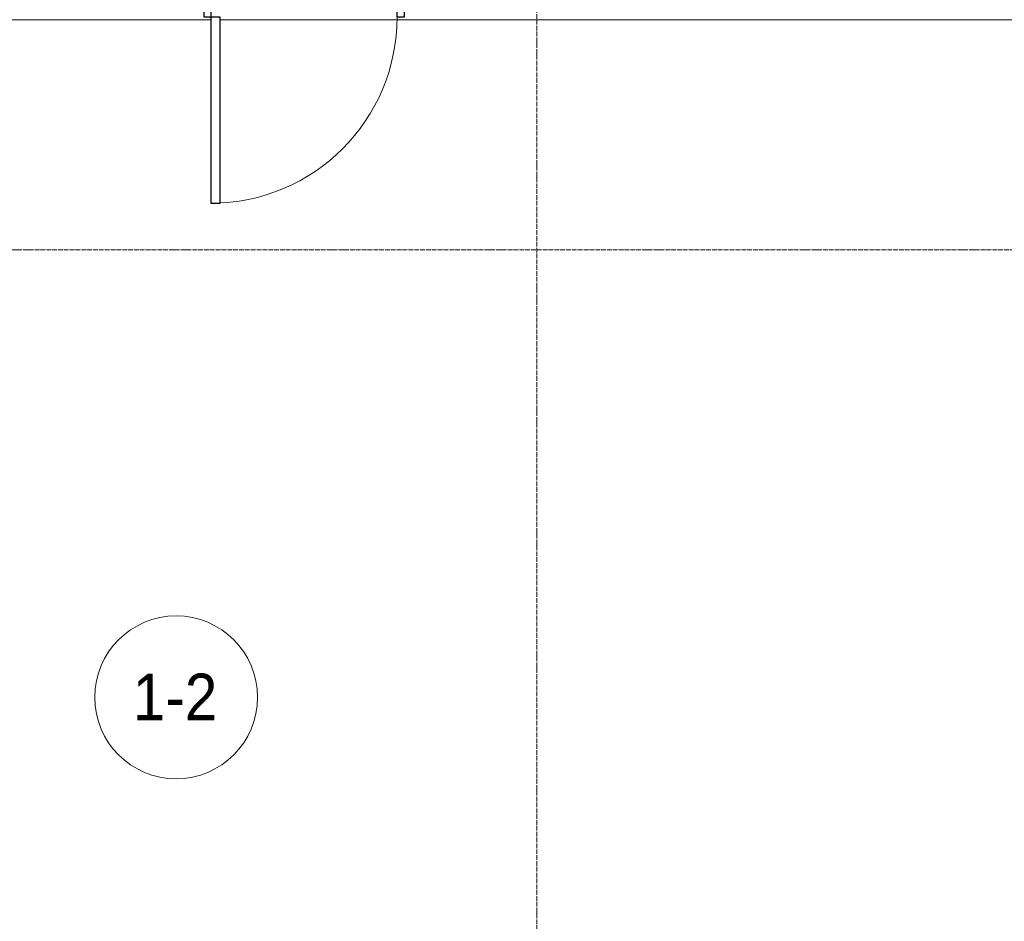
# Model space of a CAD drawing. Header units: millimetres. Extents: x 5617 to 103266, y 7718 to 198901.
# Tile 43 of 51: x 61912 to 66144, y 60414 to 64289. Entities that reach past the tile are written whole.
import ezdxf

# ---------------------------------------------------------------- set-up
doc = ezdxf.new("R2010")
doc.units = ezdxf.units.MM
doc.linetypes.add('ADSK_Линия сетки', pattern=[25, 20, -2.5, 0, -2.5])
doc.linetypes.add('Линия сетки', pattern=[25, 20, -2.5, 0, -2.5])
for name, color, linetype, lineweight in [('Двери', 7, 'Continuous', 18), ('Марки помещений', 7, 'Continuous', 20), ('Оси', 7, 'Continuous', 9), ('Форма', 7, 'Continuous', 18)]:
    doc.layers.add(name, color=color, linetype=linetype, lineweight=lineweight)
doc.styles.add('Arial_3', font='arial.ttf', dxfattribs={"width": 0.9, "height": 200})

# ---------------------------------------------------------------- blocks, each defined once
blk = doc.blocks.new('A_DOR_Door - Вн_3_Одинарная_900x2100-2944626-МКСС_K1_L15__47_700_')
at = {"layer": 'Двери', "color": 253, "lineweight": 30, "true_color": 0xaaaaaa}
for p, q in [((-430, 20), (-400, 20)), ((-430, -50), (-430, 20)), ((-400, 20), (-400, -50)), ((400, -50), (400, 20)), ((400, 20), (430, 20)), ((430, 20), (430, -50)), ((-400, -50), (-430, -50)), ((-400, -50), (-400, -850)), ((-360, -50), (-400, -50)), ((-400, -50), (-400, -850)), ((-360, -850), (-360, -50)), ((430, -50), (400, -50)), ((-400, -850), (-360, -850))]:
    blk.add_line(p, q, dxfattribs=at)
at = {"layer": 'Двери', "color": 254, "lineweight": 9, "true_color": 0xd4d4d4}
blk.add_arc((-400, -50), 800, 270, 0, dxfattribs=at)
blk = doc.blocks.new('135_SLK_K1_AR_rvt-1-МКСС_K1_L15__47_700_')
at = {"layer": 'Двери', "color": 253, "lineweight": 18, "true_color": 0xaaaaaa}
blk.add_blockref('A_DOR_Door - Вн_3_Одинарная_900x2100-2944626-МКСС_K1_L15__47_700_', (49350, 64350), dxfattribs=at)
blk = doc.blocks.new('135_SLK_K1_AR_FCD_rvt-1-МКСС_K1_L15__47_700_')
at = {"layer": 'Форма', "color": 253, "lineweight": 9, "true_color": 0xaaaaaa}
for p, q in [((48950, 64287.7), (44145.1, 64287.7)), ((57600, 64287.7), (48990, 64287.7))]:
    blk.add_line(p, q, dxfattribs=at)
blk = doc.blocks.new('050_Марка_Помещение - Номер-620969-МКСС_K1_L15__47_700_')
at = {"layer": 'Марки помещений'}
blk.add_circle((0, 0), 3.5, dxfattribs=at)

msp = doc.modelspace()

# ---------------------------------------------------------------- linework, layer by layer
at = {"layer": 'Оси', "linetype": 'Линия сетки'}
msp.add_line((64134, 57340.2), (64134, 78150), dxfattribs=at)
at = {"layer": 'Оси', "linetype": 'ADSK_Линия сетки'}
msp.add_line((71384, 63300), (25496.4, 63300), dxfattribs=at)

# ---------------------------------------------------------------- block references
at = {"lineweight": 5}
for name in ['135_SLK_K1_AR_FCD_rvt-1-МКСС_K1_L15__47_700_', '135_SLK_K1_AR_rvt-1-МКСС_K1_L15__47_700_']:
    msp.add_blockref(name, (13784, 0), dxfattribs=at)
at = {"layer": 'Марки помещений', "xscale": 99.99999999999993, "yscale": 99.99999999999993, "zscale": 99.99999999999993}
msp.add_blockref('050_Марка_Помещение - Номер-620969-МКСС_K1_L15__47_700_', (62584.3, 61376.9), dxfattribs=at)

# ---------------------------------------------------------------- texts
at = {"layer": 'Марки помещений', "lineweight": 9, "insert": (62397.8, 61478.6), "char_height": 200, "width": 447.342, "attachment_point": 1, "style": 'Arial_3'}
msp.add_mtext('1-2', dxfattribs=at)

doc.saveas('drawing.dxf')
